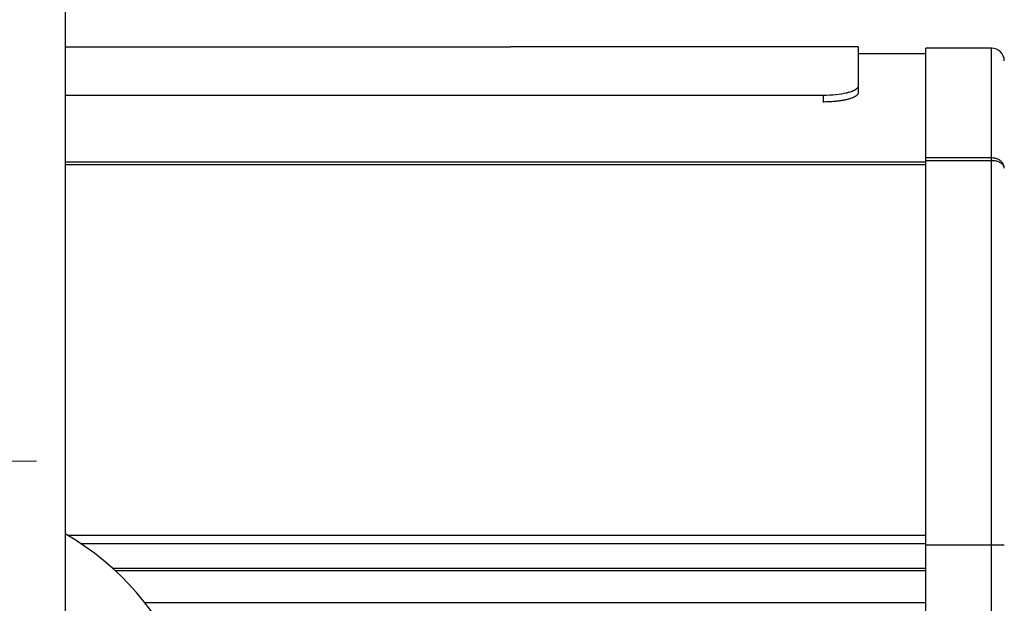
# Model space of a CAD drawing. Header units: millimetres. Extents: x 77 to 313, y 27 to 245.
# Tile 15 of 16: x 267 to 295, y 193 to 210. Entities that reach past the tile are written whole.
import ezdxf

# ---------------------------------------------------------------- set-up
doc = ezdxf.new("R2010")
doc.units = ezdxf.units.MM

# ---------------------------------------------------------------- blocks, each defined once
blk = doc.blocks.new('SW_CENTERMARKSYMBOL_6')
at = {"color": 0, "linetype": 'Continuous', "lineweight": 18}
for p, q in [((0, 1), (0, 8.5)), ((0, 0), (0, 0.5)), ((-1, 0), (-8.5, 0)), ((0, 0), (-0.5, 0)), ((0, 0), (0, -0.5)), ((0, 0), (0.5, 0)), ((1, 0), (8.5, 0)), ((0, -1), (0, -8.5))]:
    blk.add_line(p, q, dxfattribs=at)
blk = doc.blocks.new('SW_CENTERMARKSYMBOL_9')
at = {"color": 0, "linetype": 'Continuous', "lineweight": 18}
for p, q in [((0, 1), (0, 3.2)), ((0, 0), (0, 0.5)), ((-1, 0), (-3.2, 0)), ((0, 0), (-0.5, 0)), ((0, 0), (0, -0.5)), ((0, 0), (0.5, 0)), ((1, 0), (3.2, 0)), ((0, -1), (0, -3.2))]:
    blk.add_line(p, q, dxfattribs=at)

msp = doc.modelspace()

# ---------------------------------------------------------------- linework, layer by layer
at = {"color": 7, "linetype": 'Continuous', "lineweight": 25}
for p, q in [((268.246, 237.245), (268.246, 183.773)), ((268.246, 209.045), (280.943, 209.045)), ((290.846, 209.045), (280.943, 209.045)), ((290.846, 209.045), (290.846, 207.922)), ((294.646, 209.005), (292.766, 209.005)), ((292.766, 205.878), (292.766, 209.005)), ((294.646, 205.878), (294.646, 209.005)), ((292.766, 208.845), (290.846, 208.845)), ((290.846, 207.922), (290.846, 207.733)), ((289.846, 207.659), (268.246, 207.659)), ((289.846, 207.659), (289.846, 207.472)), ((294.646, 205.878), (292.766, 205.878)), ((292.766, 205.801), (292.766, 205.878)), ((294.646, 205.801), (292.766, 205.801)), ((292.766, 194.845), (292.766, 205.801)), ((294.646, 205.801), (294.646, 205.878)), ((294.646, 194.845), (294.646, 205.801)), ((294.646, 194.845), (292.766, 194.845)), ((292.766, 181.645), (292.766, 194.845)), ((294.646, 181.645), (294.646, 194.845)), ((295.006, 194.845), (294.646, 194.845)), ((270.518, 193.211), (292.766, 193.211))]:
    msp.add_line(p, q, dxfattribs=at)
at = {"color": 1, "linetype": 'Continuous', "lineweight": 25}
for p, q in [((292.766, 205.762), (268.246, 205.762)), ((292.766, 205.684), (268.246, 205.684)), ((292.766, 195.119), (268.338, 195.119)), ((292.766, 194.884), (268.709, 194.884)), ((292.766, 194.18), (269.61, 194.18)), ((292.766, 194.113), (269.684, 194.113))]:
    msp.add_line(p, q, dxfattribs=at)
at = {"color": 7, "linetype": 'Continuous', "lineweight": 25}
for centre, radius, start, end in [((294.646, 208.645), 0.36, 0, 90), ((264.246, 188.245), 8, 120, 60)]:
    msp.add_arc(centre, radius, start, end, dxfattribs=at)
for points, knots in [([(290.846, 207.922), (290.831, 207.876), (290.797, 207.838), (290.737, 207.805), (290.73, 207.802), (290.722, 207.798), (290.722, 207.798), (290.72, 207.797), (290.719, 207.796), (290.715, 207.795), (290.713, 207.794), (290.707, 207.791), (290.702, 207.789), (290.68, 207.779), (290.661, 207.772), (290.62, 207.758), (290.598, 207.751), (290.564, 207.741), (290.553, 207.738), (290.535, 207.734), (290.529, 207.732), (290.519, 207.73), (290.516, 207.729), (290.512, 207.728), (290.51, 207.727), (290.508, 207.727), (290.507, 207.727), (290.505, 207.726), (290.504, 207.726), (290.33, 207.685), (290.111, 207.662), (289.846, 207.659)], [0, 0, 0, 0, 0.25, 0.25, 0.28125, 0.28125, 0.285156, 0.285156, 0.289062, 0.289062, 0.296875, 0.296875, 0.3125, 0.3125, 0.375, 0.375, 0.4375, 0.4375, 0.46875, 0.46875, 0.484375, 0.484375, 0.492188, 0.492188, 0.496094, 0.496094, 0.498047, 0.498047, 0.5, 0.5, 1, 1, 1, 1]), ([(290.846, 207.733), (290.844, 207.727), (290.84, 207.716), (290.831, 207.7), (290.821, 207.685), (290.809, 207.67), (290.795, 207.656), (290.779, 207.643), (290.761, 207.631), (290.742, 207.62), (290.717, 207.607), (290.684, 207.593), (290.644, 207.578), (290.601, 207.564), (290.554, 207.551), (290.492, 207.536), (290.413, 207.519), (290.314, 207.503), (290.208, 207.491), (290.094, 207.481), (289.973, 207.474), (289.889, 207.473), (289.846, 207.472)], [0, 0, 0, 0, 0.037366, 0.073105, 0.10729, 0.140002, 0.171334, 0.201394, 0.2303, 0.258188, 0.28521, 0.327326, 0.36968, 0.412484, 0.455942, 0.500251, 0.576251, 0.65414, 0.73475, 0.818836, 0.90706, 1, 1, 1, 1]), ([(295.006, 205.587), (295.006, 205.588), (295.006, 205.612), (294.997, 205.668), (294.953, 205.75), (294.871, 205.821), (294.765, 205.869), (294.686, 205.875), (294.646, 205.878)], [0, 0, 0, 0, 0.004047, 0.157763, 0.371265, 0.58104, 0.789976, 1, 1, 1, 1]), ([(295.006, 205.587), (295.006, 205.587), (295.006, 205.605), (294.997, 205.646), (294.953, 205.706), (294.871, 205.759), (294.765, 205.794), (294.686, 205.799), (294.646, 205.801)], [0, 0, 0, 0, 0.004047, 0.157762, 0.371264, 0.581041, 0.789974, 1, 1, 1, 1])]:
    msp.add_open_spline(points, degree=3, knots=knots, dxfattribs=at)

# ---------------------------------------------------------------- block references
at = {"color": 7, "linetype": 'Continuous', "lineweight": 18}
for name, p in [('SW_CENTERMARKSYMBOL_9', (264.238, 197.237)), ('SW_CENTERMARKSYMBOL_6', (264.246, 188.245))]:
    msp.add_blockref(name, p, dxfattribs=at)

doc.saveas('drawing.dxf')
